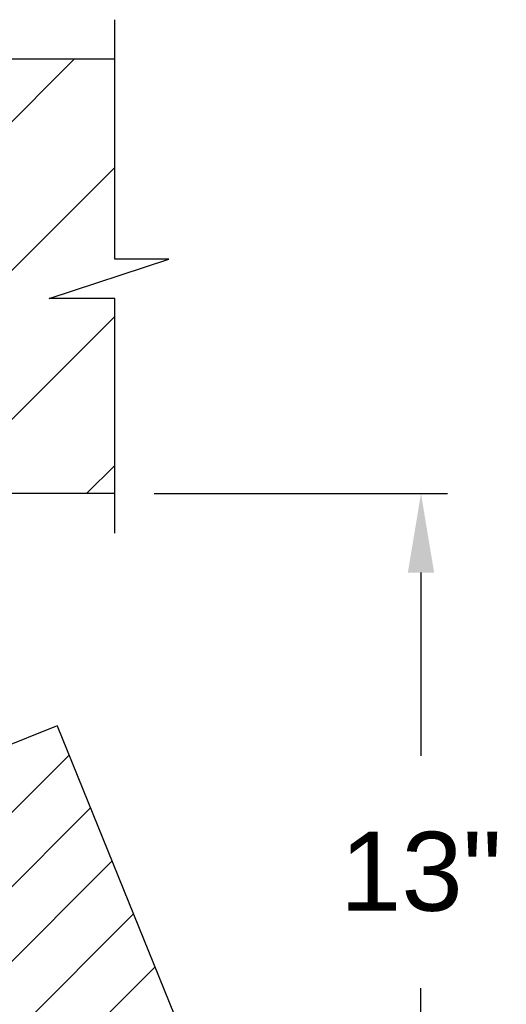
# Model space of a CAD drawing. Header units: inches. Extents: x 170 to 312, y 215 to 248.
# Tile 17 of 256: x 182.335 to 182.913, y 218.816 to 219.985. Entities that reach past the tile are written whole.
import ezdxf

# ---------------------------------------------------------------- set-up
doc = ezdxf.new("R2010")
doc.units = ezdxf.units.IN
doc.header["$LTSCALE"] = 0.25
doc.header["$MEASUREMENT"] = 0
doc.layers.add('ANNOTATIONS', color=1, linetype='Continuous')
doc.layers.add('STANDARD MOTOR RH', color=7, linetype='Continuous')
doc.styles.add('ARIAL', font='arial.ttf', dxfattribs={"height": 0.09375})
doc.dimstyles.new('STANDARD$0', dxfattribs={"dimtxt": 0.09375, "dimasz": 0.09375, "dimexe": 0.03125, "dimexo": 0.046875, "dimgap": 0.09, "dimtad": 0, "dimtih": 1, "dimtoh": 1, "dimdec": 4, "dimzin": 0, "dimdsep": 46, "dimtxsty": 'ARIAL', "dimcen": 0.09, "dimadec": 0, "dimazin": 0, "dimtfac": 1, "dimtdec": 4, "dimtofl": 0, "dimtmove": 0, "dimatfit": 1, "dimfxl": 1, "dimtolj": 1, "dimtzin": 0, "dimarcsym": 0})

# ---------------------------------------------------------------- blocks, each defined once
blk = doc.blocks.new('*D254')
at = {"layer": 'ANNOTATIONS', "color": 0, "linetype": 'ByBlock', "lineweight": -2, "transparency": 16777216}
for p, q in [((182.4951, 219.4224), (182.8432, 219.4224)), ((182.8119, 219.3286), (182.8119, 219.1112)), ((182.8119, 218.6738), (182.8119, 218.8354)), ((182.6568, 218.58), (182.8432, 218.58))]:
    blk.add_line(p, q, dxfattribs=at)
at = {"layer": 'ANNOTATIONS', "color": 0, "transparency": 16777216}
for points in [[(182.7963, 219.3286), (182.8275, 219.3286), (182.8119, 219.4224)], [(182.7963, 218.6738), (182.8275, 218.6738), (182.8119, 218.58)]]:
    blk.add_solid(points, dxfattribs=at)
at = {"layer": 'defpoints', "color": 0, "transparency": 16777216}
for p in [(182.4482, 219.4224), (182.8119, 219.4224), (182.6099, 218.58)]:
    blk.add_point(p, dxfattribs=at)
at = {"layer": 'ANNOTATIONS', "color": 0, "transparency": 16777216, "insert": (182.8119, 218.9733), "char_height": 0.09375, "attachment_point": 5, "style": 'ARIAL'}
blk.add_mtext('\\A1;13"', dxfattribs=at)

msp = doc.modelspace()

# ---------------------------------------------------------------- hatches: boundary and pattern name
at = {"layer": 'STANDARD MOTOR RH'}
h = msp.add_hatch(dxfattribs=at)
h.set_pattern_fill('ANSI31', color=256, style=0)
h.set_pattern_definition([(45, (0.31672, -31.61864), (-0.08838835, 0.08838835), [])])
h.paths.add_polyline_path([(182.51233, 219.70078), (182.44822, 219.70078), (182.44822, 219.93798), (181.76072, 219.93798), (181.76072, 219.42236), (181.7789, 219.42236), (182.44822, 219.42236), (182.44822, 219.65388), (182.37026, 219.65388)])
h = msp.add_hatch(dxfattribs=at)
h.set_pattern_fill('ANSI31', color=256, scale=0.5, style=0)
h.set_pattern_definition([(45, (170.34402, 216.34276), (-0.04419417, 0.04419417), [])])
edge = h.paths.add_edge_path()
edge.add_line((182.37986, 219.1468), (182.26358, 219.09956))
edge.add_line((182.26358, 219.09956), (182.26358, 218.99243))
edge.add_arc((182.2457, 218.99243), 0.01787, -89.99989, 0.00099, ccw=False)
edge.add_line((182.2457, 218.97456), (181.78145, 218.97456))
edge.add_arc((181.78145, 218.99243), 0.01788, 224.99902, 269.9992, ccw=False)
edge.add_arc((182.62807, 219.70289), 1.12303, 220.08198, 269.0727)
edge.add_line((182.60989, 218.58001), (182.37986, 219.1468))

# ---------------------------------------------------------------- linework, layer by layer
for p, q in [((182.44822, 219.70078), (182.44822, 219.98486)), ((182.44822, 219.93798), (181.76072, 219.93798)), ((182.37026, 219.65388), (182.51233, 219.70078)), ((182.51233, 219.70078), (182.44822, 219.70078)), ((182.44822, 219.65388), (182.37026, 219.65388)), ((182.44822, 219.37548), (182.44822, 219.65388)), ((182.44822, 219.42236), (181.76072, 219.42236)), ((182.37986, 219.1468), (182.26358, 219.09956)), ((182.37986, 219.1468), (182.60989, 218.58001))]:
    msp.add_line(p, q, dxfattribs=at)
msp.add_arc((182.62807, 219.70289), 1.12303, 220.08198, 269.0727, dxfattribs=at)

# ---------------------------------------------------------------- dimensions: what is measured, and where the dimension line sits
at = {"layer": 'ANNOTATIONS'}
dim = msp.add_linear_dim(base=(182.81192, 219.42236), p1=(182.60989, 218.58001), p2=(182.44822, 219.42236), angle=90, text='13"', dimstyle='STANDARD$0', override={"dimarcsym": 1}, dxfattribs=at)
dim.commit()
dim.dimension.update_dxf_attribs({"geometry": '*D254', "text_midpoint": (182.81192, 218.97334), "dimtype": 160})

doc.saveas('drawing.dxf')
